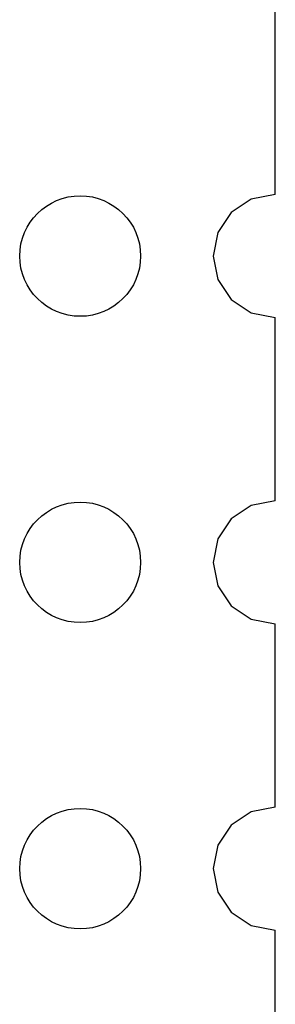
# Model space of a CAD drawing. Header units: inches. Extents: x -50 to 60, y -7 to 68.
# Tile 97 of 108: x 58.18 to 60.29, y 17.84 to 26.01. Entities that reach past the tile are written whole.
import ezdxf

# ---------------------------------------------------------------- set-up
doc = ezdxf.new("R2010")
doc.units = ezdxf.units.IN
doc.header["$LTSCALE"] = 1.21
doc.header["$MEASUREMENT"] = 0
doc.layers.get('0').update_dxf_attribs({"linetype": 'CONTINUOUS'})

msp = doc.modelspace()

# ---------------------------------------------------------------- linework, layer by layer
at = {"color": 7, "linetype": 'Continuous'}
for p, q in [((60.2946, 24.559), (60.2949, 26.078)), ((60.0961, 24.5195), (59.9307, 24.409)), ((60.2946, 24.559), (60.0961, 24.5195)), ((59.9307, 24.409), (59.8202, 24.2436)), ((59.8202, 24.2436), (59.7814, 24.0485)), ((59.7814, 24.0485), (59.8202, 23.8534)), ((59.8202, 23.8534), (59.9307, 23.6881)), ((59.9307, 23.6881), (60.0961, 23.5775)), ((60.0961, 23.5775), (60.2945, 23.5381)), ((60.2942, 22.0189), (60.2945, 23.5381)), ((60.0961, 21.9795), (59.9307, 21.869)), ((60.2942, 22.0189), (60.0961, 21.9795)), ((59.9307, 21.869), (59.8202, 21.7036)), ((59.8202, 21.7036), (59.7814, 21.5085)), ((59.7814, 21.5085), (59.8202, 21.3134)), ((59.8202, 21.3134), (59.9307, 21.1481)), ((59.9307, 21.1481), (60.0961, 21.0375)), ((60.0961, 21.0375), (60.2941, 20.9982)), ((60.2938, 19.4778), (60.2941, 20.9993)), ((60.0961, 19.4395), (59.9307, 19.329)), ((60.2938, 19.4789), (60.0961, 19.4395)), ((59.9307, 19.329), (59.8202, 19.1636)), ((59.8202, 19.1636), (59.7814, 18.9685)), ((59.7814, 18.9685), (59.8202, 18.7734)), ((59.8202, 18.7734), (59.9307, 18.6081)), ((59.9307, 18.6081), (60.0961, 18.4975)), ((60.0961, 18.4975), (60.2937, 18.4583)), ((60.2934, 16.9379), (60.2937, 18.4592))]:
    msp.add_line(p, q, dxfattribs=at)
for centre in [(58.6812, 24.0485), (58.6812, 21.5085), (58.6812, 18.9685)]:
    msp.add_circle(centre, 0.5, dxfattribs=at)

doc.saveas('drawing.dxf')
